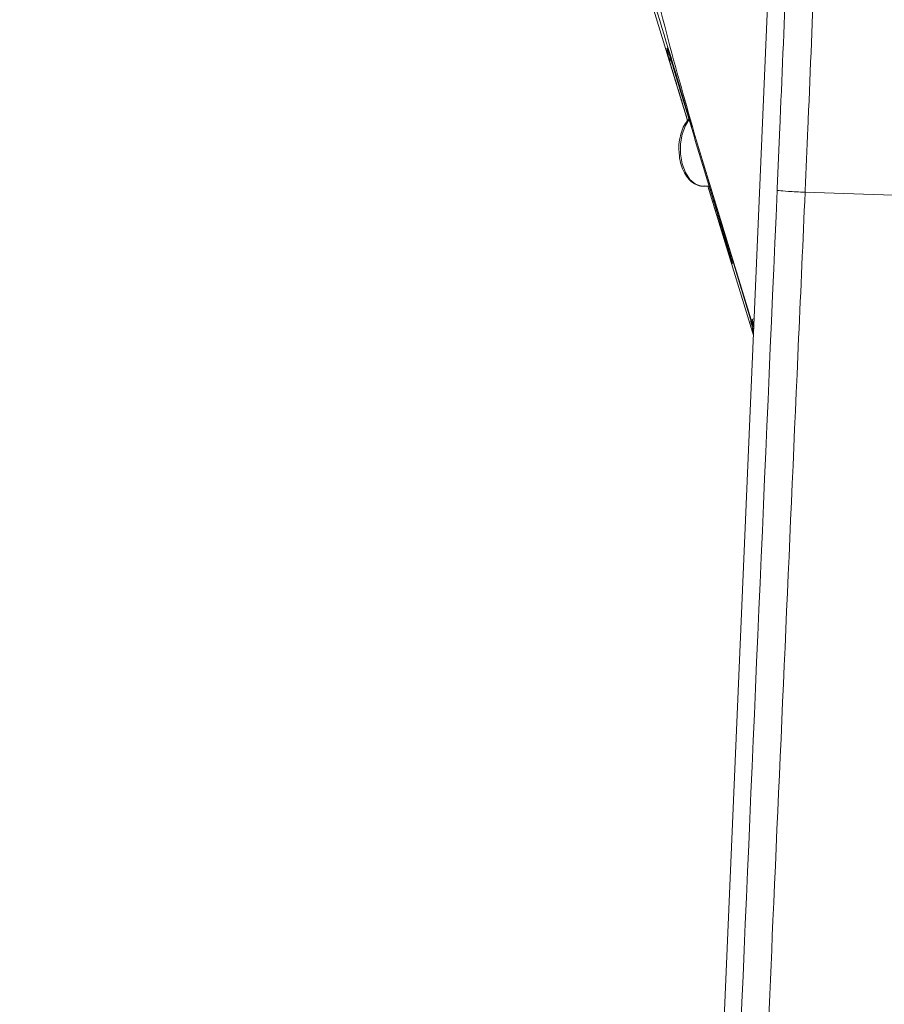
# Model space of a CAD drawing. Header units: millimetres. Extents: x 0 to 8410, y 0 to 5940.
# Tile 212 of 256: x 5108 to 5227, y 3442 to 3577. Entities that reach past the tile are written whole.
import ezdxf

# ---------------------------------------------------------------- set-up
doc = ezdxf.new("R2010")
doc.units = ezdxf.units.MM
doc.header["$LTSCALE"] = 10
doc.styles.add('SLDTEXTSTYLE0', font='TXT', dxfattribs={"width": 0.605})
doc.dimstyles.new('SLDDIMSTYLE0', dxfattribs={"dimtxt": 50, "dimasz": 50, "dimexe": 0, "dimexo": 0.0625, "dimgap": 12.5, "dimtad": 1, "dimtoh": 1, "dimdec": 1, "dimrnd": 1e-09, "dimzin": 12, "dimdsep": 46, "dimtxsty": 'SLDTEXTSTYLE0', "dimsah": 1, "dimcen": 0.09, "dimadec": 0, "dimazin": 0, "dimtfac": 1, "dimtofl": 0, "dimtmove": 0, "dimatfit": 3, "dimfxl": 1, "dimfrac": 2, "dimtolj": 1, "dimtzin": 12, "dimarcsym": 0})
doc.dimstyles.new('SLDDIMSTYLE2', dxfattribs={"dimtxt": 50, "dimasz": 50, "dimexe": 0, "dimexo": 0.0625, "dimgap": 12.5, "dimtad": 1, "dimtoh": 1, "dimdec": 1, "dimrnd": 1e-09, "dimzin": 12, "dimdsep": 46, "dimtxsty": 'SLDTEXTSTYLE0', "dimsah": 1, "dimcen": 0.09, "dimadec": 0, "dimazin": 0, "dimtfac": 1, "dimtofl": 0, "dimtmove": 0, "dimatfit": 3, "dimfxl": 1, "dimfrac": 2, "dimtolj": 1, "dimtzin": 12, "dimarcsym": 0})
doc.dimstyles.new('SLDDIMSTYLE3', dxfattribs={"dimtxt": 50, "dimasz": 50, "dimexe": 0, "dimexo": 0.0625, "dimgap": -12.5, "dimtad": 1, "dimtoh": 1, "dimdec": 1, "dimrnd": 1e-09, "dimzin": 12, "dimdsep": 46, "dimtxsty": 'SLDTEXTSTYLE0', "dimsah": 1, "dimcen": 0.09, "dimadec": 0, "dimazin": 0, "dimtfac": 1, "dimtofl": 0, "dimtmove": 0, "dimatfit": 3, "dimfxl": 1, "dimfrac": 2, "dimtolj": 1, "dimtzin": 12, "dimarcsym": 0})

# ---------------------------------------------------------------- blocks, each defined once
blk = doc.blocks.new('*D8')
at = {"color": 7, "linetype": 'Continuous', "lineweight": 0}
for p, q in [((5314.72, 3632.57), (4589.07, 3632.57)), ((4604.07, 3632.57), (4604.07, 2732.57)), ((5314.72, 2732.57), (4589.07, 2732.57))]:
    blk.add_line(p, q, dxfattribs=at)
for points in [[(4604.07, 3632.57), (4596.57, 3582.57), (4611.57, 3582.57)], [(4604.07, 2732.57), (4611.57, 2782.57), (4596.57, 2782.57)]]:
    blk.add_solid(points, dxfattribs=at)
at = {"color": 7, "linetype": 'Continuous', "lineweight": 0, "insert": (4539.62, 3125.29), "char_height": 50, "attachment_point": 1, "rotation": 90, "style": 'SLDTEXTSTYLE0'}
blk.add_mtext('900', dxfattribs=at)
blk = doc.blocks.new('*D10')
at = {"color": 7, "linetype": 'Continuous', "lineweight": 0}
for p, q in [((5314.72, 3964.57), (4489.07, 3964.57)), ((4504.07, 2237.57), (4504.07, 3964.57)), ((4975.83, 2237.57), (4489.07, 2237.57))]:
    blk.add_line(p, q, dxfattribs=at)
for points in [[(4504.07, 3964.57), (4496.57, 3914.57), (4511.57, 3914.57)], [(4504.07, 2237.57), (4511.57, 2287.57), (4496.57, 2287.57)]]:
    blk.add_solid(points, dxfattribs=at)
at = {"color": 7, "linetype": 'Continuous', "lineweight": 0, "insert": (4439.62, 3024.71), "char_height": 50, "attachment_point": 1, "rotation": 90, "style": 'SLDTEXTSTYLE0'}
blk.add_mtext('1727', dxfattribs=at)
blk = doc.blocks.new('*D14')
at = {"color": 7, "linetype": 'Continuous', "lineweight": 0}
for p, q in [((5314.72, 3632.57), (5314.72, 3296.02)), ((5259.72, 3242.57), (5259.72, 3326.02)), ((5259.72, 3311.02), (5051.6, 3311.02)), ((5259.72, 3311.02), (5314.72, 3311.02)), ((5314.72, 3311.02), (5414.72, 3311.02))]:
    blk.add_line(p, q, dxfattribs=at)
for points in [[(5259.72, 3311.02), (5209.72, 3318.52), (5209.72, 3303.52)], [(5314.72, 3311.02), (5364.72, 3303.52), (5364.72, 3318.52)]]:
    blk.add_solid(points, dxfattribs=at)
at = {"color": 7, "linetype": 'Continuous', "lineweight": 0, "insert": (5067.47, 3375.47), "char_height": 50, "attachment_point": 1, "style": 'SLDTEXTSTYLE0'}
blk.add_mtext('55', dxfattribs=at)
blk = doc.blocks.new('*D15')
at = {"color": 7, "linetype": 'Continuous', "lineweight": 0}
for p, q in [((5463.66, 3520.92), (5463.66, 3444.21)), ((5648.06, 3520.92), (5463.66, 3520.92)), ((5648.06, 3444.21), (5648.06, 3520.92)), ((5463.66, 3444.21), (5648.06, 3444.21)), ((5259.72, 2942.57), (5259.72, 3443.87)), ((5369.72, 2942.57), (5369.72, 3443.87)), ((5259.72, 3428.87), (5159.72, 3428.87)), ((5259.72, 3428.87), (5369.72, 3428.87)), ((5369.72, 3428.87), (5648.06, 3428.87))]:
    blk.add_line(p, q, dxfattribs=at)
for points in [[(5259.72, 3428.87), (5209.72, 3436.37), (5209.72, 3421.37)], [(5369.72, 3428.87), (5419.72, 3421.37), (5419.72, 3436.37)]]:
    blk.add_solid(points, dxfattribs=at)
at = {"color": 7, "linetype": 'Continuous', "lineweight": 0, "insert": (5479.53, 3508.66), "char_height": 50, "attachment_point": 1, "style": 'SLDTEXTSTYLE0'}
blk.add_mtext(' 110 ', dxfattribs=at)

msp = doc.modelspace()

# ---------------------------------------------------------------- linework, layer by layer
at = {"color": 7, "linetype": 'Continuous', "lineweight": 0}
for p, q in [((5158.623644, 3697.904095), (5199.870521, 3563.464821)), ((5213.317598, 3636.916704), (5199.922653, 3324.074759)), ((5208.621904, 3535.749623), (5201.054151, 3560.833693)), ((5202.012025, 3554.464759), (5202.826822, 3554.464759)), ((5202.631801, 3554.464759), (5208.78192, 3534.419181)), ((5208.621904, 3535.749623), (5208.955495, 3535.038811)), ((5208.781813, 3535.039821), (5208.942353, 3534.731873)), ((5208.791058, 3534.421772), (5208.91302, 3534.046784))]:
    msp.add_line(p, q, dxfattribs=at)
at = {"color": 8, "linetype": 'Continuous', "lineweight": 0}
for p, q in [((5197.109547, 3573.185999), (5197.025719, 3573.409824)), ((5208.610193, 3536.134106), (5201.054151, 3560.833693)), ((5215.988353, 3553.622785), (5215.988154, 3553.622792)), ((5205.770255, 3544.570809), (5205.720593, 3544.785413)), ((5208.610193, 3536.134106), (5208.727005, 3536.185536)), ((5208.621904, 3535.749623), (5208.610193, 3536.134106)), ((5208.727005, 3536.185536), (5209.009782, 3536.306691)), ((5208.727005, 3536.185536), (5208.976323, 3535.525244))]:
    msp.add_line(p, q, dxfattribs=at)
at = {"color": 8, "linetype": 'Continuous', "lineweight": 0, "flags": 128}
for points in [[(5200.0569, 3563.578177), (5199.571614, 3562.799619), (5199.12645, 3561.610589), (5198.895297, 3560.270571), (5198.895297, 3558.878948), (5199.12645, 3557.53893), (5199.571614, 3556.3499), (5200.197771, 3555.400043), (5200.958483, 3554.759806), (5201.797332, 3554.476672), (5202.012025, 3554.464759)], [(5215.988353, 3553.622785), (5219.975322, 3553.500127), (5224.022587, 3553.376016), (5228.128516, 3553.250501), (5232.291456, 3553.123634), (5236.509729, 3552.995465), (5240.781636, 3552.866046), (5245.105455, 3552.73543), (5249.479444, 3552.603668)], [(5204.669488, 3547.99263), (5204.605517, 3548.316486), (5204.598187, 3548.503841)], [(5208.610193, 3536.134106), (5208.863633, 3535.458182), (5208.964271, 3535.243767)]]:
    msp.add_lwpolyline(points, dxfattribs=at)
at = {"color": 8, "linetype": 'Continuous', "lineweight": 0}
msp.add_arc((5199.113616, 3572.92951), 1.993068, 197.08006636, 221.36282574, dxfattribs=at)
for points, knots in [([(5212.15609, 3553.886217), (5212.277258, 3556.68985), (5212.698904, 3566.44613), (5213.390775, 3583.33774), (5214.083231, 3601.354179), (5214.477022, 3612.371002), (5214.617937, 3616.313282)], [0, 0, 0, 0, 0.1343466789, 0.4675091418, 0.8094525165, 1, 1, 1, 1]), ([(5218.317176, 3611.777611), (5218.236921, 3609.574772), (5217.893704, 3600.154183), (5217.255878, 3583.625055), (5216.544358, 3566.415645), (5216.113646, 3556.476706), (5215.988354, 3553.622805), (5215.988353, 3553.622785)], [0, 0, 0, 0, 0.1142240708, 0.4884870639, 0.8530940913, 0.9999989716, 1, 1, 1, 1]), ([(5197.208452, 3572.34413), (5197.191305, 3572.427113), (5197.117662, 3572.783506), (5197.065633, 3573.137926), (5197.025719, 3573.409824)], [0, 0, 0, 0, 0.2328389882, 1, 1, 1, 1]), ([(5197.025719, 3573.409824), (5197.041294, 3573.392289), (5197.062935, 3573.367924), (5197.226248, 3572.887559), (5197.327986, 3572.569335), (5197.35308, 3572.490843)], [0, 0, 0, 0, 0.6591442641, 0.91592571, 1, 1, 1, 1]), ([(5202.162581, 3323.981311), (5203.828312, 3362.29381), (5207.1602, 3438.928576), (5210.490652, 3515.563748), (5212.15609, 3553.886217)], [0, 0, 0, 0, 0.4999362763, 1, 1, 1, 1]), ([(5215.988154, 3553.622792), (5215.694532, 3546.963135), (5214.226419, 3513.664849), (5211.802771, 3458.698518), (5208.717448, 3388.723685), (5206.805878, 3345.387786), (5205.850093, 3323.719835)], [0, 0, 0, 0, 0.0869015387, 0.4345076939, 0.7172538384, 1, 1, 1, 1]), ([(5215.988154, 3553.622794), (5215.169711, 3553.66861), (5213.532825, 3553.760243), (5212.501729, 3553.83884), (5212.20672, 3553.874001), (5212.166588, 3553.883684), (5212.15609, 3553.886217)], [0, 0, 0, 0, 0.3935427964, 0.7870855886, 0.9443080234, 1, 1, 1, 1]), ([(5205.770255, 3544.570809), (5205.597518, 3545.104552), (5205.228649, 3546.244332), (5204.863593, 3547.385732), (5204.669488, 3547.99263)], [0, 0, 0, 0, 0.4682869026, 1, 1, 1, 1]), ([(5205.77363, 3544.723344), (5205.810825, 3544.597653), (5205.927346, 3544.203904), (5206.02392, 3543.853743), (5206.026536, 3543.791625), (5205.865081, 3544.282505), (5205.770255, 3544.570809)], [0, 0, 0, 0, 0.0943354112, 0.2955214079, 0.5862454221, 1, 1, 1, 1]), ([(5208.800336, 3534.424831), (5208.800777, 3534.410198), (5208.802047, 3534.368096), (5208.789802, 3534.774598), (5208.781813, 3535.039821)], [0, 0, 0, 0, 0.3475465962, 1, 1, 1, 1])]:
    msp.add_open_spline(points, degree=3, knots=knots, dxfattribs=at)
at = {"color": 7, "linetype": 'Continuous', "lineweight": 0}
for points, knots in [([(5191.7316, 3591.576175), (5192.872597, 3587.780941), (5195.607662, 3578.683453), (5198.518897, 3569.007999), (5200.294492, 3563.132051), (5200.469433, 3562.553121)], [0, 0, 0, 0, 0.3921915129, 0.9401154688, 1, 1, 1, 1]), ([(5193.325422, 3590.441445), (5194.502818, 3585.436712), (5196.860096, 3575.416675), (5199.65515, 3565.698105), (5201.054151, 3560.833693)], [0, 0, 0, 0, 0.4994724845, 1, 1, 1, 1]), ([(5197.128233, 3573.166796), (5197.15142, 3573.10106), (5197.196143, 3572.974268), (5197.302287, 3572.648035), (5197.353399, 3572.490942)], [0, 0, 0, 0, 0.51846266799, 1, 1, 1, 1]), ([(5197.35308, 3572.490843), (5197.39992, 3572.345766), (5197.496324, 3572.047175), (5197.708378, 3571.36921), (5197.959416, 3570.555611), (5198.124491, 3570.011065), (5198.216903, 3569.706219)], [0, 0, 0, 0, 0.2241188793, 0.4612706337, 0.6984105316, 1, 1, 1, 1]), ([(5199.877866, 3563.474437), (5199.579424, 3564.449161), (5198.959668, 3566.473311), (5198.192168, 3568.99552), (5197.671556, 3570.723786), (5197.372176, 3571.739744), (5197.243661, 3572.195115), (5197.217497, 3572.305846), (5197.208452, 3572.34413)], [0, 0, 0, 0, 0.1871266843, 0.3885946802, 0.6011143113, 0.7587525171, 0.9165900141, 1, 1, 1, 1]), ([(5198.216903, 3569.706219), (5198.578537, 3568.509343), (5200.386708, 3562.52496), (5202.804462, 3554.533376), (5204.862846, 3547.740481), (5205.471333, 3545.732407)], [0, 0, 0, 0, 0.14972965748, 0.7486483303, 1, 1, 1, 1]), ([(5200.037674, 3563.683651), (5199.864797, 3563.477594), (5199.471214, 3563.00847), (5199.036332, 3562.018373), (5198.74414, 3560.829907), (5198.636871, 3559.75711), (5198.704342, 3559.12499), (5198.727072, 3558.912041)], [0, 0, 0, 0, 0.1819263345, 0.4141859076, 0.6479006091, 0.8813848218, 1, 1, 1, 1]), ([(5198.727072, 3558.912041), (5198.739583, 3558.703718), (5198.77759, 3558.070881), (5199.058219, 3557.079498), (5199.542922, 3556.028345), (5200.207136, 3555.187047), (5201.00377, 3554.649818), (5201.691157, 3554.420667), (5202.070307, 3554.488157), (5202.155976, 3554.503407)], [0, 0, 0, 0, 0.0847296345, 0.2573885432, 0.4310540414, 0.6060750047, 0.7808465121, 0.9504818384, 1, 1, 1, 1]), ([(5204.669488, 3547.99263), (5204.519786, 3548.464182), (5204.220459, 3549.407043), (5203.645081, 3551.248853), (5203.119986, 3552.938888), (5202.766505, 3554.083223), (5202.64865, 3554.464759)], [0, 0, 0, 0, 0.3008803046, 0.6016056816, 0.8671702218, 1, 1, 1, 1]), ([(5205.471333, 3545.732407), (5205.558015, 3545.445733), (5205.678116, 3545.048537), (5205.752838, 3544.794134), (5205.77363, 3544.723344)], [0, 0, 0, 0, 0.7217428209, 1, 1, 1, 1]), ([(5205.773803, 3544.723397), (5205.820374, 3544.565474), (5205.919695, 3544.228677), (5205.975689, 3544.019851), (5205.973152, 3544.031), (5205.972607, 3544.033398)], [0, 0, 0, 0, 0.4093191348, 0.8729411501, 1, 1, 1, 1]), ([(5208.781813, 3535.039821), (5208.735088, 3535.195137), (5208.647316, 3535.486894), (5208.553768, 3535.796164), (5208.51002, 3535.940796)], [0, 0, 0, 0, 0.532345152, 1, 1, 1, 1])]:
    msp.add_open_spline(points, degree=3, knots=knots, dxfattribs=at)

# ---------------------------------------------------------------- dimensions: what is measured, and where the dimension line sits
for base, p1, p2, picture, middle in [((4504.072845, 3964.574759), (4975.825542, 2237.574759), (5314.724686, 3964.574759), '*D10', (4504.072845, 3101.074759)), ((4604.072845, 2732.574759), (5314.724686, 3632.574759), (5314.724686, 2732.574759), '*D8', (4604.072845, 3182.574759))]:
    dim = msp.add_linear_dim(base=base, p1=p1, p2=p2, angle=90, dimstyle='SLDDIMSTYLE0', dxfattribs=at)
    dim.commit()
    dim.dimension.update_dxf_attribs({"geometry": picture, "text_midpoint": middle, "dimtype": 160})
for base, p1, p2, dimstyle, picture, middle in [((5314.724686, 3311.020304), (5259.724686, 3242.574759), (5314.724686, 3632.574759), 'SLDDIMSTYLE2', '*D14', (5105.654442, 3311.020304)), ((5369.724686, 3428.867808), (5259.724686, 2942.574759), (5369.724686, 2942.574759), 'SLDDIMSTYLE3', '*D15', (5555.85839, 3428.867808))]:
    dim = msp.add_linear_dim(base=base, p1=p1, p2=p2, dimstyle=dimstyle, dxfattribs=at)
    dim.commit()
    dim.dimension.update_dxf_attribs({"geometry": picture, "text_midpoint": middle, "dimtype": 160})

doc.saveas('drawing.dxf')
